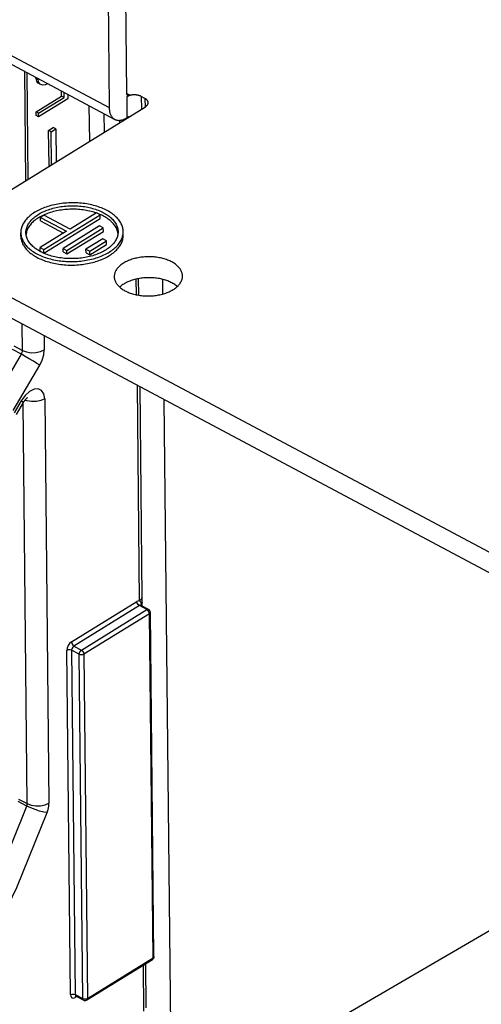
# Model space of a CAD drawing. Extents: x 0 to 841, y 0 to 594.
# Tile 40 of 66: x 760 to 774, y 95 to 124. Entities that reach past the tile are written whole.
import ezdxf

# ---------------------------------------------------------------- set-up
doc = ezdxf.new("R2010")
doc.units = 0
doc.header["$LTSCALE"] = 46.255
doc.layers.get('0').update_dxf_attribs({"linetype": 'CONTINUOUS'})

msp = doc.modelspace()

# ---------------------------------------------------------------- linework, layer by layer
at = {"color": 7, "linetype": 'CONTINUOUS'}
for p, q in [((763.4, 121.804), (763.307, 130.611)), ((762.792, 130.397), (762.887, 121.385)), ((757.222, 124.141), (763.048, 121.04)), ((760.516, 119.295), (760.483, 122.405)), ((760.735, 122.239), (760.735, 122.271)), ((760.808, 122.2), (760.735, 122.239)), ((760.735, 122.239), (760.754, 122.16)), ((760.808, 122.2), (760.807, 122.233)), ((760.827, 122.121), (760.754, 122.16)), ((760.754, 122.16), (760.791, 122.109)), ((760.864, 122.071), (760.791, 122.109)), ((760.827, 122.121), (760.808, 122.2)), ((760.864, 122.071), (760.827, 122.121)), ((760.938, 122.043), (760.864, 122.071)), ((761.011, 122.052), (760.938, 122.043)), ((761.087, 122.084), (761.011, 122.052)), ((760.745, 121.26), (761.492, 121.72)), ((760.818, 121.221), (761.565, 121.682)), ((761.492, 121.72), (761.491, 121.869)), ((761.565, 121.682), (761.492, 121.72)), ((761.565, 121.682), (761.564, 121.83)), ((761.674, 121.771), (761.676, 121.64)), ((763.401, 121.702), (763.487, 121.754)), ((763.934, 121.654), (763.825, 121.712)), ((758.123, 117.82), (763.947, 121.411)), ((761.676, 121.64), (760.819, 121.112)), ((762.295, 121.441), (762.306, 120.399)), ((760.818, 121.221), (760.745, 121.26)), ((760.746, 121.151), (760.745, 121.26)), ((760.819, 121.112), (760.746, 121.151)), ((760.819, 121.112), (760.818, 121.221)), ((762.749, 120.672), (762.743, 121.202)), ((761.113, 120.717), (761.25, 120.802)), ((761.323, 120.763), (761.25, 120.802)), ((763.188, 121.011), (763.188, 120.943)), ((761.186, 120.679), (761.113, 120.717)), ((761.124, 119.693), (761.113, 120.717)), ((761.186, 120.679), (761.323, 120.763)), ((761.196, 119.715), (761.186, 120.679)), ((761.323, 120.763), (761.333, 119.799)), ((761.144, 119.683), (761.124, 119.693)), ((760.975, 118.234), (760.873, 118.17)), ((761.74, 117.826), (760.975, 118.234)), ((760.976, 117.23), (762.62, 118.244)), ((762.511, 118.302), (761.74, 117.826)), ((762.62, 118.244), (762.511, 118.302)), ((762.621, 118.141), (762.62, 118.244)), ((760.873, 118.17), (761.637, 117.763)), ((760.874, 118.068), (760.873, 118.17)), ((760.874, 118.068), (761.549, 117.708)), ((760.977, 117.127), (762.621, 118.141)), ((762.605, 117.921), (761.537, 117.262)), ((762.715, 117.863), (762.605, 117.921)), ((760.299, 117.618), (760.298, 117.721)), ((761.637, 117.763), (760.866, 117.288)), ((761.646, 117.204), (762.715, 117.863)), ((761.647, 117.101), (762.716, 117.76)), ((762.716, 117.76), (762.715, 117.863)), ((763.299, 117.65), (763.298, 117.752)), ((762.7, 117.54), (762.207, 117.236)), ((762.316, 117.177), (762.809, 117.482)), ((762.317, 117.075), (762.81, 117.379)), ((762.809, 117.482), (762.7, 117.54)), ((762.81, 117.379), (762.809, 117.482)), ((760.866, 117.288), (760.976, 117.23)), ((760.868, 117.185), (760.866, 117.288)), ((760.868, 117.185), (760.977, 117.127)), ((760.977, 117.127), (760.976, 117.23)), ((761.537, 117.262), (761.646, 117.204)), ((761.538, 117.159), (761.537, 117.262)), ((761.538, 117.159), (761.647, 117.101)), ((761.647, 117.101), (761.646, 117.204)), ((762.207, 117.236), (762.316, 117.177)), ((762.208, 117.133), (762.207, 117.236)), ((762.208, 117.133), (762.317, 117.075)), ((762.317, 117.075), (762.316, 117.177)), ((758.177, 116.807), (778.435, 106.023)), ((778.215, 105.529), (758.183, 116.193)), ((763.754, 115.892), (763.749, 116.376)), ((764.461, 115.929), (764.457, 116.354)), ((763.782, 113.212), (763.847, 107.041)), ((760.369, 112.747), (760.164, 112.396)), ((764.704, 92.917), (764.494, 112.833)), ((764.039, 106.693), (763.82, 106.809)), ((763.857, 106.789), (763.856, 106.905)), ((764.198, 96.528), (764.092, 106.605)), ((765.319, 92.228), (780.938, 101.32)), ((762.232, 95.259), (764.151, 96.442)), ((763.974, 95.029), (763.96, 96.325)), ((762.133, 95.256), (761.914, 95.372))]:
    msp.add_line(p, q, dxfattribs=at)
at = {"color": 9, "linetype": 'CONTINUOUS'}
for p, q in [((757.06, 124.486), (762.887, 121.385)), ((760.448, 119.253), (760.414, 122.442)), ((763.4, 121.801), (763.487, 121.754)), ((763.401, 121.702), (763.407, 121.087)), ((763.825, 121.712), (763.829, 121.338)), ((763.934, 121.654), (763.937, 121.404)), ((763.685, 115.905), (763.68, 116.362)), ((760.347, 114.275), (760.339, 115.045)), ((760.978, 114.705), (760.983, 114.291)), ((759.541, 112.84), (760.314, 114.163)), ((760.314, 114.163), (760.059, 114.298)), ((760.092, 114.411), (760.347, 114.275)), ((760.078, 112.519), (760.851, 113.841)), ((763.779, 106.942), (763.713, 113.249)), ((760.308, 112.8), (760.103, 112.449)), ((760.487, 101.006), (760.363, 112.737)), ((760.998, 112.857), (761.123, 101.022)), ((761.78, 105.74), (763.699, 106.923)), ((763.772, 106.803), (761.854, 105.62)), ((762.072, 105.503), (763.991, 106.686)), ((763.991, 106.686), (763.772, 106.803)), ((763.823, 106.833), (763.813, 106.814)), ((763.823, 106.833), (763.824, 106.807)), ((764.064, 106.566), (762.146, 105.383)), ((764.171, 96.489), (764.064, 106.566)), ((761.854, 105.62), (762.072, 105.503)), ((761.751, 95.415), (761.645, 105.492)), ((762.005, 105.379), (761.786, 105.496)), ((761.786, 105.496), (761.893, 95.419)), ((762.111, 95.302), (762.005, 105.379)), ((762.146, 105.383), (762.252, 95.306)), ((760.474, 100.937), (760.219, 101.072)), ((760.232, 101.142), (760.487, 101.006)), ((762.252, 95.306), (764.171, 96.489)), ((763.906, 94.93), (763.892, 96.283)), ((761.893, 95.419), (762.111, 95.302)), ((761.899, 95.371), (761.89, 95.336)), ((761.933, 95.362), (761.89, 95.336)), ((761.904, 95.376), (761.899, 95.371))]:
    msp.add_line(p, q, dxfattribs=at)
at = {"color": 7, "linetype": 'CONTINUOUS'}
for points in [[(763.427, 121.746), (763.426, 121.747), (763.422, 121.75), (763.418, 121.753), (763.415, 121.756), (763.412, 121.76), (763.409, 121.764), (763.407, 121.769), (763.405, 121.774), (763.403, 121.779), (763.402, 121.785), (763.401, 121.791), (763.4, 121.797), (763.4, 121.804)], [(763.825, 121.712), (763.813, 121.718), (763.801, 121.724), (763.788, 121.729), (763.775, 121.733), (763.761, 121.738), (763.747, 121.742), (763.733, 121.745), (763.718, 121.748), (763.703, 121.751), (763.688, 121.753), (763.673, 121.755), (763.657, 121.756), (763.642, 121.757), (763.626, 121.757), (763.61, 121.757), (763.595, 121.757), (763.579, 121.755), (763.563, 121.754), (763.548, 121.752), (763.533, 121.749), (763.518, 121.746), (763.503, 121.743), (763.489, 121.739), (763.475, 121.735), (763.462, 121.73), (763.448, 121.725), (763.436, 121.72), (763.424, 121.714), (763.412, 121.708), (763.401, 121.702)], [(763.487, 121.754), (763.481, 121.751), (763.475, 121.748), (763.47, 121.746), (763.464, 121.744), (763.459, 121.743), (763.454, 121.742), (763.449, 121.742), (763.444, 121.742), (763.439, 121.742), (763.434, 121.743), (763.43, 121.745), (763.427, 121.746)], [(764.029, 121.53), (764.028, 121.535), (764.028, 121.544), (764.026, 121.552), (764.023, 121.561), (764.02, 121.57), (764.016, 121.579), (764.011, 121.587), (764.005, 121.596), (763.999, 121.604), (763.992, 121.612), (763.984, 121.619), (763.975, 121.627), (763.966, 121.634), (763.956, 121.641), (763.945, 121.648), (763.934, 121.654)], [(762.887, 121.385), (762.888, 121.36), (762.889, 121.335), (762.892, 121.311), (762.895, 121.288), (762.899, 121.265), (762.904, 121.244), (762.91, 121.223), (762.917, 121.202), (762.924, 121.183), (762.933, 121.165), (762.942, 121.147), (762.952, 121.131), (762.963, 121.115), (762.974, 121.1), (762.986, 121.087), (762.999, 121.074), (763.013, 121.063), (763.027, 121.052), (763.042, 121.043), (763.048, 121.04)], [(763.947, 121.411), (763.958, 121.418), (763.967, 121.425), (763.977, 121.432), (763.985, 121.44), (763.993, 121.448), (764, 121.456), (764.006, 121.464), (764.012, 121.472), (764.017, 121.481), (764.021, 121.49), (764.024, 121.499), (764.026, 121.508), (764.028, 121.517), (764.029, 121.526), (764.029, 121.53)], [(763.048, 121.04), (763.058, 121.035), (763.074, 121.028), (763.09, 121.022), (763.108, 121.017), (763.125, 121.014), (763.143, 121.012), (763.162, 121.01), (763.181, 121.01), (763.2, 121.012), (763.22, 121.014), (763.24, 121.018), (763.26, 121.022), (763.281, 121.028), (763.302, 121.035), (763.323, 121.043), (763.344, 121.053), (763.365, 121.063), (763.386, 121.075), (763.407, 121.087)], [(763.47, 121.117), (763.468, 121.116), (763.455, 121.111), (763.442, 121.106), (763.43, 121.1), (763.418, 121.094), (763.407, 121.087)], [(762.826, 118.37), (762.786, 118.391), (762.745, 118.41), (762.703, 118.429), (762.66, 118.447), (762.615, 118.464), (762.57, 118.479), (762.524, 118.494), (762.476, 118.509), (762.428, 118.522), (762.379, 118.534), (762.329, 118.545), (762.279, 118.555), (762.228, 118.564), (762.176, 118.572), (762.124, 118.578), (762.072, 118.584), (762.019, 118.589), (761.966, 118.592), (761.913, 118.595), (761.859, 118.596), (761.806, 118.597), (761.752, 118.596), (761.699, 118.594), (761.645, 118.591), (761.592, 118.587), (761.539, 118.582), (761.487, 118.576), (761.435, 118.568), (761.383, 118.56), (761.332, 118.551), (761.281, 118.54), (761.231, 118.529), (761.182, 118.516), (761.133, 118.503), (761.086, 118.489), (761.039, 118.473), (760.994, 118.457), (760.949, 118.44), (760.905, 118.421), (760.863, 118.402), (760.822, 118.383), (760.782, 118.362), (760.743, 118.34), (760.705, 118.318), (760.669, 118.295), (760.635, 118.272), (760.602, 118.247), (760.57, 118.222), (760.54, 118.196), (760.512, 118.17), (760.485, 118.143), (760.46, 118.116), (760.437, 118.088), (760.415, 118.06), (760.395, 118.031), (760.377, 118.002), (760.361, 117.973), (760.347, 117.943), (760.334, 117.913), (760.323, 117.883), (760.314, 117.853), (760.307, 117.822), (760.302, 117.792), (760.299, 117.761), (760.298, 117.73), (760.298, 117.721)], [(760.448, 117.722), (760.449, 117.754), (760.451, 117.782), (760.456, 117.811), (760.462, 117.839), (760.47, 117.867), (760.48, 117.895), (760.492, 117.923), (760.505, 117.951), (760.521, 117.978), (760.538, 118.005), (760.557, 118.032), (760.577, 118.058), (760.599, 118.084), (760.623, 118.109), (760.648, 118.134), (760.675, 118.158), (760.704, 118.182), (760.734, 118.205), (760.765, 118.228), (760.798, 118.249), (760.832, 118.271), (760.867, 118.291), (760.904, 118.31), (760.942, 118.329), (760.981, 118.347), (761.022, 118.364), (761.063, 118.381), (761.105, 118.396), (761.149, 118.411), (761.193, 118.424), (761.238, 118.437), (761.284, 118.449), (761.33, 118.459), (761.377, 118.469), (761.425, 118.478), (761.473, 118.486), (761.522, 118.492), (761.571, 118.498), (761.62, 118.503), (761.67, 118.506), (761.719, 118.509), (761.769, 118.51), (761.819, 118.511), (761.869, 118.51), (761.919, 118.508), (761.968, 118.506), (762.018, 118.502), (762.067, 118.497), (762.115, 118.491), (762.164, 118.484), (762.211, 118.476), (762.259, 118.467), (762.305, 118.458), (762.351, 118.447), (762.396, 118.435), (762.441, 118.422), (762.484, 118.408), (762.526, 118.393), (762.568, 118.378), (762.608, 118.361), (762.648, 118.344), (762.686, 118.326), (762.723, 118.307)], [(762.506, 118.299), (762.488, 118.305), (762.445, 118.318), (762.402, 118.331), (762.357, 118.343), (762.312, 118.354), (762.266, 118.364), (762.219, 118.373), (762.172, 118.381), (762.124, 118.388), (762.076, 118.394), (762.028, 118.399), (761.979, 118.403), (761.93, 118.406), (761.881, 118.407), (761.832, 118.408), (761.782, 118.408), (761.733, 118.407), (761.684, 118.405), (761.635, 118.401), (761.586, 118.397), (761.538, 118.392), (761.489, 118.385), (761.442, 118.378), (761.394, 118.37), (761.348, 118.361), (761.301, 118.35), (761.256, 118.339), (761.211, 118.327), (761.167, 118.314), (761.124, 118.3), (761.082, 118.285), (761.04, 118.269), (761, 118.253), (760.961, 118.235), (760.923, 118.217), (760.886, 118.198), (760.85, 118.178), (760.816, 118.158), (760.783, 118.136), (760.751, 118.115), (760.72, 118.092), (760.692, 118.069), (760.664, 118.045), (760.638, 118.021), (760.614, 117.996), (760.591, 117.971), (760.57, 117.945), (760.55, 117.919), (760.532, 117.893), (760.516, 117.866), (760.502, 117.839), (760.489, 117.812), (760.478, 117.784), (760.469, 117.756), (760.461, 117.728), (760.455, 117.7), (760.452, 117.672), (760.452, 117.672)], [(762.724, 118.205), (762.687, 118.223), (762.65, 118.241), (762.611, 118.258), (762.571, 118.275), (762.539, 118.287)], [(762.723, 118.307), (762.759, 118.287), (762.793, 118.267), (762.826, 118.246), (762.858, 118.224), (762.888, 118.201), (762.917, 118.178), (762.944, 118.154), (762.969, 118.13), (762.993, 118.105), (763.016, 118.079), (763.036, 118.053), (763.055, 118.027), (763.073, 118), (763.088, 117.973), (763.102, 117.946), (763.114, 117.918), (763.124, 117.89), (763.133, 117.862), (763.139, 117.834), (763.144, 117.805), (763.147, 117.777), (763.148, 117.751)], [(763.145, 117.7), (763.144, 117.71), (763.139, 117.738), (763.132, 117.766), (763.123, 117.794), (763.113, 117.821), (763.101, 117.848), (763.087, 117.875), (763.071, 117.902), (763.054, 117.928), (763.035, 117.954), (763.014, 117.98), (762.992, 118.005), (762.968, 118.03), (762.943, 118.054), (762.916, 118.077), (762.887, 118.1), (762.857, 118.122), (762.826, 118.144), (762.793, 118.165), (762.759, 118.185), (762.724, 118.205)], [(763.298, 117.752), (763.297, 117.774), (763.295, 117.804), (763.29, 117.835), (763.284, 117.865), (763.275, 117.895), (763.265, 117.925), (763.253, 117.955), (763.239, 117.985), (763.224, 118.014), (763.206, 118.043), (763.187, 118.071), (763.166, 118.1), (763.143, 118.127), (763.118, 118.154), (763.092, 118.181), (763.064, 118.207), (763.034, 118.232), (763.003, 118.257), (762.971, 118.281), (762.937, 118.305), (762.901, 118.327), (762.864, 118.349), (762.826, 118.37)], [(760.298, 117.721), (760.299, 117.7), (760.301, 117.669), (760.306, 117.639), (760.312, 117.608), (760.32, 117.578), (760.331, 117.548), (760.343, 117.518), (760.357, 117.488), (760.372, 117.459), (760.39, 117.43), (760.409, 117.402), (760.43, 117.374), (760.453, 117.346), (760.478, 117.319), (760.504, 117.292), (760.532, 117.266), (760.561, 117.241), (760.592, 117.216), (760.625, 117.192), (760.659, 117.169), (760.695, 117.146), (760.732, 117.124), (760.77, 117.103)], [(760.299, 117.618), (760.3, 117.59), (760.303, 117.56), (760.308, 117.529), (760.315, 117.499), (760.323, 117.469), (760.334, 117.44), (760.346, 117.41), (760.36, 117.381), (760.376, 117.352), (760.394, 117.324), (760.413, 117.296), (760.434, 117.268), (760.457, 117.241), (760.481, 117.214), (760.507, 117.188), (760.535, 117.162), (760.565, 117.137), (760.595, 117.113), (760.628, 117.089), (760.661, 117.066), (760.697, 117.043), (760.733, 117.021), (760.771, 117.001)], [(760.873, 117.166), (760.837, 117.186), (760.803, 117.207), (760.77, 117.228), (760.738, 117.25), (760.708, 117.272), (760.679, 117.295), (760.652, 117.319), (760.627, 117.344), (760.603, 117.369), (760.58, 117.394), (760.559, 117.42), (760.54, 117.446), (760.523, 117.473), (760.508, 117.5), (760.494, 117.527), (760.482, 117.555), (760.472, 117.583), (760.463, 117.611), (760.457, 117.639), (760.452, 117.668), (760.449, 117.696), (760.448, 117.722)], [(760.77, 117.103), (760.81, 117.083), (760.851, 117.063), (760.893, 117.044), (760.936, 117.027), (760.98, 117.01), (761.026, 116.994), (761.072, 116.979), (761.12, 116.965), (761.168, 116.952), (761.217, 116.94), (761.266, 116.929), (761.317, 116.919), (761.368, 116.91), (761.419, 116.902), (761.471, 116.895), (761.524, 116.889), (761.577, 116.884), (761.63, 116.881), (761.683, 116.878), (761.737, 116.877), (761.79, 116.877), (761.844, 116.877), (761.897, 116.879), (761.95, 116.882), (762.004, 116.886), (762.057, 116.891), (762.109, 116.898), (762.161, 116.905), (762.213, 116.913), (762.264, 116.923), (762.315, 116.933), (762.365, 116.944), (762.414, 116.957), (762.462, 116.97), (762.51, 116.985), (762.557, 117), (762.602, 117.016), (762.647, 117.034), (762.691, 117.052), (762.733, 117.071), (762.774, 117.091), (762.814, 117.111), (762.853, 117.133), (762.89, 117.155), (762.926, 117.178), (762.961, 117.202), (762.994, 117.226), (763.026, 117.251), (763.055, 117.277), (763.084, 117.303), (763.111, 117.33), (763.136, 117.357), (763.159, 117.385), (763.181, 117.413), (763.201, 117.442), (763.219, 117.471), (763.235, 117.5), (763.249, 117.53), (763.262, 117.56), (763.273, 117.59), (763.281, 117.62), (763.288, 117.651), (763.293, 117.681), (763.297, 117.712), (763.298, 117.743), (763.298, 117.752)], [(760.771, 117.001), (760.81, 116.98), (760.851, 116.961), (760.892, 116.943), (760.935, 116.925), (760.979, 116.908), (761.024, 116.892), (761.07, 116.878), (761.116, 116.864), (761.164, 116.851), (761.212, 116.839), (761.261, 116.828), (761.311, 116.818), (761.361, 116.808), (761.412, 116.801), (761.464, 116.794), (761.516, 116.788), (761.568, 116.783), (761.62, 116.779), (761.673, 116.776), (761.726, 116.775), (761.779, 116.774), (761.831, 116.775), (761.884, 116.776), (761.937, 116.779), (761.99, 116.783), (762.042, 116.787), (762.094, 116.793), (762.146, 116.8), (762.197, 116.808), (762.248, 116.817), (762.298, 116.827), (762.348, 116.838), (762.397, 116.85), (762.445, 116.863), (762.492, 116.877), (762.539, 116.891), (762.584, 116.907), (762.629, 116.924), (762.673, 116.941), (762.715, 116.96), (762.756, 116.979), (762.797, 116.999), (762.836, 117.02), (762.873, 117.042), (762.909, 117.064), (762.944, 117.087), (762.978, 117.111), (763.01, 117.135), (763.04, 117.16), (763.069, 117.186), (763.097, 117.212), (763.122, 117.239), (763.146, 117.266), (763.169, 117.294), (763.19, 117.322), (763.209, 117.35), (763.226, 117.379), (763.241, 117.408), (763.255, 117.438), (763.267, 117.467), (763.277, 117.497), (763.285, 117.527), (763.291, 117.557), (763.296, 117.588), (763.298, 117.618), (763.299, 117.65)], [(763.148, 117.751), (763.147, 117.72), (763.144, 117.691), (763.14, 117.663), (763.134, 117.634), (763.126, 117.606), (763.116, 117.578), (763.104, 117.55), (763.09, 117.522), (763.075, 117.495), (763.058, 117.468), (763.039, 117.441), (763.019, 117.415), (762.997, 117.389), (762.973, 117.364), (762.948, 117.339), (762.921, 117.315), (762.892, 117.291), (762.862, 117.268), (762.831, 117.246), (762.798, 117.224), (762.764, 117.203), (762.728, 117.182), (762.692, 117.163), (762.654, 117.144), (762.614, 117.126), (762.574, 117.109), (762.533, 117.093), (762.49, 117.077), (762.447, 117.063), (762.403, 117.049), (762.358, 117.036), (762.312, 117.025), (762.266, 117.014), (762.219, 117.004), (762.171, 116.995), (762.123, 116.988), (762.074, 116.981), (762.025, 116.975), (761.976, 116.971), (761.926, 116.967), (761.876, 116.964), (761.827, 116.963), (761.777, 116.963), (761.727, 116.963), (761.677, 116.965), (761.627, 116.968), (761.578, 116.971), (761.529, 116.976), (761.48, 116.982), (761.432, 116.989), (761.384, 116.997), (761.337, 117.006), (761.291, 117.016), (761.245, 117.027), (761.2, 117.039), (761.155, 117.051), (761.112, 117.065), (761.069, 117.08), (761.028, 117.095), (760.987, 117.112), (760.948, 117.129), (760.91, 117.147), (760.873, 117.166)], [(764.72, 116.867), (764.691, 116.882), (764.66, 116.896), (764.629, 116.909), (764.597, 116.922), (764.564, 116.934), (764.531, 116.945), (764.496, 116.956), (764.461, 116.966), (764.425, 116.975), (764.389, 116.983), (764.352, 116.99), (764.314, 116.997), (764.276, 117.002), (764.238, 117.007), (764.2, 117.011), (764.161, 117.014), (764.122, 117.016), (764.083, 117.017), (764.043, 117.018), (764.004, 117.017), (763.965, 117.016), (763.926, 117.013), (763.887, 117.01), (763.848, 117.006), (763.81, 117.001), (763.772, 116.995), (763.734, 116.989), (763.697, 116.981), (763.66, 116.973), (763.624, 116.964), (763.588, 116.954), (763.554, 116.943), (763.52, 116.932), (763.486, 116.92), (763.454, 116.907), (763.422, 116.893), (763.392, 116.879), (763.362, 116.864), (763.334, 116.848), (763.306, 116.832), (763.28, 116.815), (763.255, 116.798), (763.231, 116.78), (763.208, 116.761), (763.186, 116.742), (763.166, 116.723), (763.148, 116.703), (763.13, 116.682), (763.114, 116.662), (763.099, 116.641), (763.086, 116.619), (763.074, 116.598), (763.064, 116.576), (763.055, 116.554), (763.048, 116.532), (763.043, 116.51), (763.038, 116.487), (763.036, 116.465), (763.035, 116.442), (763.035, 116.434)], [(765.034, 116.455), (765.034, 116.469), (765.032, 116.491), (765.029, 116.514), (765.023, 116.536), (765.017, 116.558), (765.009, 116.58), (764.999, 116.602), (764.988, 116.623), (764.976, 116.645), (764.962, 116.666), (764.946, 116.686), (764.929, 116.706), (764.911, 116.726), (764.892, 116.746), (764.871, 116.764), (764.849, 116.783), (764.825, 116.801), (764.801, 116.818), (764.775, 116.835), (764.748, 116.851), (764.72, 116.867)], [(763.035, 116.434), (763.035, 116.42), (763.037, 116.397), (763.04, 116.375), (763.046, 116.352), (763.052, 116.33), (763.06, 116.308), (763.07, 116.287), (763.081, 116.265), (763.093, 116.244), (763.107, 116.223), (763.123, 116.202), (763.14, 116.182), (763.158, 116.162), (763.177, 116.143), (763.198, 116.124), (763.22, 116.105), (763.244, 116.088), (763.268, 116.07), (763.294, 116.053), (763.321, 116.037), (763.349, 116.022)], [(764.726, 116.252), (764.697, 116.267), (764.667, 116.281), (764.636, 116.295), (764.604, 116.308), (764.571, 116.32), (764.537, 116.331), (764.503, 116.342), (764.468, 116.351), (764.432, 116.36), (764.395, 116.368), (764.358, 116.376), (764.321, 116.382), (764.283, 116.388), (764.245, 116.393), (764.206, 116.396), (764.167, 116.399), (764.128, 116.402), (764.089, 116.403), (764.05, 116.403), (764.01, 116.403), (763.971, 116.401), (763.932, 116.399), (763.893, 116.396), (763.855, 116.392), (763.816, 116.387), (763.778, 116.381), (763.74, 116.374), (763.703, 116.367), (763.666, 116.359), (763.63, 116.35), (763.595, 116.34), (763.56, 116.329), (763.526, 116.318), (763.493, 116.305), (763.46, 116.292), (763.429, 116.279), (763.398, 116.264), (763.369, 116.249), (763.34, 116.234), (763.313, 116.217), (763.286, 116.201), (763.261, 116.183), (763.237, 116.165), (763.214, 116.147), (763.194, 116.128)], [(763.349, 116.022), (763.378, 116.007), (763.409, 115.993), (763.44, 115.979), (763.472, 115.966), (763.505, 115.954), (763.538, 115.943), (763.573, 115.932), (763.608, 115.923), (763.644, 115.914), (763.68, 115.905), (763.717, 115.898), (763.755, 115.892), (763.793, 115.886), (763.831, 115.881), (763.869, 115.878), (763.908, 115.875), (763.947, 115.872), (763.986, 115.871), (764.026, 115.871), (764.065, 115.871), (764.104, 115.873), (764.143, 115.875), (764.182, 115.878), (764.221, 115.882), (764.259, 115.887), (764.297, 115.893), (764.335, 115.899), (764.372, 115.907), (764.409, 115.915), (764.445, 115.924), (764.481, 115.934), (764.515, 115.945), (764.549, 115.956), (764.583, 115.969), (764.615, 115.981), (764.647, 115.995), (764.677, 116.009), (764.707, 116.025), (764.735, 116.04), (764.763, 116.056), (764.789, 116.073), (764.814, 116.091), (764.838, 116.109), (764.861, 116.127), (764.882, 116.146), (764.903, 116.166), (764.921, 116.186), (764.939, 116.206), (764.955, 116.227), (764.97, 116.248), (764.983, 116.269), (764.994, 116.291), (765.005, 116.312), (765.013, 116.334), (765.021, 116.357), (765.026, 116.379), (765.031, 116.401), (765.033, 116.424), (765.034, 116.446), (765.034, 116.455)], [(764.882, 116.146), (764.877, 116.15), (764.855, 116.168), (764.832, 116.186), (764.807, 116.204), (764.781, 116.22), (764.754, 116.237), (764.726, 116.252)], [(760.495, 112.89), (760.495, 112.89), (760.495, 112.89), (760.494, 112.889), (760.493, 112.889), (760.491, 112.887), (760.488, 112.886), (760.485, 112.884), (760.482, 112.881), (760.478, 112.879), (760.474, 112.875), (760.469, 112.872), (760.464, 112.867), (760.459, 112.863), (760.453, 112.857), (760.448, 112.852), (760.442, 112.845), (760.435, 112.839), (760.429, 112.832), (760.422, 112.824), (760.416, 112.816), (760.409, 112.807), (760.402, 112.798), (760.395, 112.788), (760.388, 112.779), (760.382, 112.768), (760.375, 112.758), (760.369, 112.747)], [(763.849, 107.005), (763.849, 107.013), (763.848, 107.02), (763.848, 107.027), (763.847, 107.033), (763.847, 107.038), (763.847, 107.041)], [(763.856, 106.905), (763.856, 106.915), (763.855, 106.928), (763.855, 106.941), (763.854, 106.954), (763.853, 106.965), (763.849, 107.005)], [(763.82, 106.809), (763.816, 106.812), (763.813, 106.814), (763.811, 106.816), (763.809, 106.818), (763.809, 106.819), (763.808, 106.82), (763.808, 106.82)], [(764.092, 106.605), (764.091, 106.612), (764.09, 106.619), (764.089, 106.626), (764.087, 106.633), (764.085, 106.64), (764.082, 106.647), (764.079, 106.653), (764.075, 106.659), (764.071, 106.665), (764.066, 106.671), (764.062, 106.676), (764.056, 106.681), (764.05, 106.685), (764.044, 106.689), (764.039, 106.693)], [(764.198, 96.528), (764.198, 96.522), (764.197, 96.515), (764.196, 96.508), (764.195, 96.502), (764.193, 96.495), (764.19, 96.489), (764.187, 96.483), (764.184, 96.476), (764.18, 96.471), (764.176, 96.465), (764.172, 96.46), (764.167, 96.455), (764.162, 96.45), (764.156, 96.446), (764.151, 96.442)], [(761.898, 95.376), (761.898, 95.376), (761.898, 95.376), (761.899, 95.376), (761.901, 95.376), (761.903, 95.376), (761.906, 95.376), (761.91, 95.375), (761.914, 95.372)], [(762.133, 95.256), (762.139, 95.253), (762.145, 95.251), (762.151, 95.248), (762.158, 95.247), (762.165, 95.246), (762.172, 95.245), (762.179, 95.244), (762.186, 95.245), (762.193, 95.245), (762.2, 95.247), (762.207, 95.248), (762.213, 95.25), (762.22, 95.253), (762.226, 95.256), (762.232, 95.259)]]:
    msp.add_lwpolyline(points, dxfattribs=at)
at = {"color": 9, "linetype": 'CONTINUOUS'}
for points in [[(760.314, 114.163), (760.332, 114.2), (760.343, 114.239), (760.347, 114.275)], [(760.851, 113.841), (760.77, 113.895), (760.665, 113.961), (760.546, 114.032), (760.425, 114.102), (760.314, 114.163)], [(760.347, 114.275), (760.463, 114.23), (760.598, 114.209), (760.739, 114.212), (760.871, 114.24), (760.983, 114.291)], [(760.851, 113.841), (760.923, 113.992), (760.968, 114.145), (760.983, 114.291)], [(760.998, 112.857), (760.974, 113.004), (760.908, 113.106), (760.808, 113.154), (760.686, 113.144), (760.552, 113.076), (760.422, 112.958), (760.308, 112.8)], [(760.369, 112.747), (760.356, 112.763), (760.308, 112.8)], [(760.998, 112.857), (760.887, 112.807), (760.754, 112.779), (760.613, 112.776), (760.478, 112.797), (760.419, 112.82)], [(763.847, 107.041), (763.846, 107.026), (763.825, 106.981), (763.779, 106.942)], [(763.779, 106.942), (763.754, 106.944), (763.727, 106.937), (763.699, 106.923)], [(763.772, 106.803), (763.736, 106.833), (763.709, 106.877), (763.699, 106.923)], [(763.82, 106.809), (763.807, 106.813), (763.772, 106.803)], [(763.779, 106.942), (763.801, 106.913), (763.817, 106.879), (763.823, 106.833)], [(763.856, 106.905), (763.856, 106.901), (763.847, 106.866), (763.823, 106.833)], [(763.991, 106.686), (764.025, 106.696), (764.039, 106.693)], [(764.064, 106.566), (764.054, 106.612), (764.027, 106.656), (763.991, 106.686)], [(764.092, 106.605), (764.089, 106.592), (764.064, 106.566)], [(761.78, 105.74), (761.727, 105.695), (761.684, 105.633), (761.655, 105.562), (761.645, 105.492)], [(761.786, 105.496), (761.74, 105.509), (761.689, 105.508), (761.645, 105.492)], [(761.78, 105.74), (761.79, 105.694), (761.817, 105.65), (761.854, 105.62)], [(761.854, 105.62), (761.82, 105.588), (761.795, 105.542), (761.786, 105.496)], [(762.005, 105.379), (762.013, 105.426), (762.038, 105.471), (762.072, 105.503)], [(762.072, 105.503), (762.109, 105.473), (762.136, 105.429), (762.146, 105.383)], [(762.146, 105.383), (762.102, 105.367), (762.05, 105.366), (762.005, 105.379)], [(754.727, 90.978), (756.126, 92.758), (757.419, 94.673), (758.586, 96.696), (759.61, 98.794), (760.474, 100.937)], [(760.474, 100.937), (760.481, 100.961), (760.486, 100.984), (760.487, 101.006)], [(761.071, 100.744), (760.972, 100.758), (760.85, 100.788), (760.718, 100.831), (760.588, 100.882), (760.474, 100.937)], [(760.487, 101.006), (760.603, 100.962), (760.738, 100.94), (760.879, 100.944), (761.012, 100.972), (761.123, 101.022)], [(761.071, 100.744), (761.1, 100.84), (761.118, 100.933), (761.123, 101.022)], [(755.188, 90.549), (756.621, 92.371), (757.944, 94.332), (759.139, 96.402), (760.186, 98.55), (761.071, 100.744)], [(764.151, 96.442), (764.162, 96.453), (764.171, 96.489)], [(764.171, 96.489), (764.195, 96.515), (764.198, 96.528)], [(761.751, 95.415), (761.795, 95.431), (761.847, 95.432), (761.893, 95.419)], [(761.751, 95.415), (761.762, 95.358), (761.793, 95.324), (761.837, 95.316), (761.89, 95.336)], [(761.893, 95.419), (761.902, 95.383), (761.914, 95.372)], [(762.111, 95.302), (762.157, 95.288), (762.208, 95.29), (762.252, 95.306)], [(762.133, 95.256), (762.121, 95.267), (762.111, 95.302)], [(762.252, 95.306), (762.243, 95.27), (762.232, 95.259)]]:
    msp.add_lwpolyline(points, dxfattribs=at)

doc.saveas('drawing.dxf')
